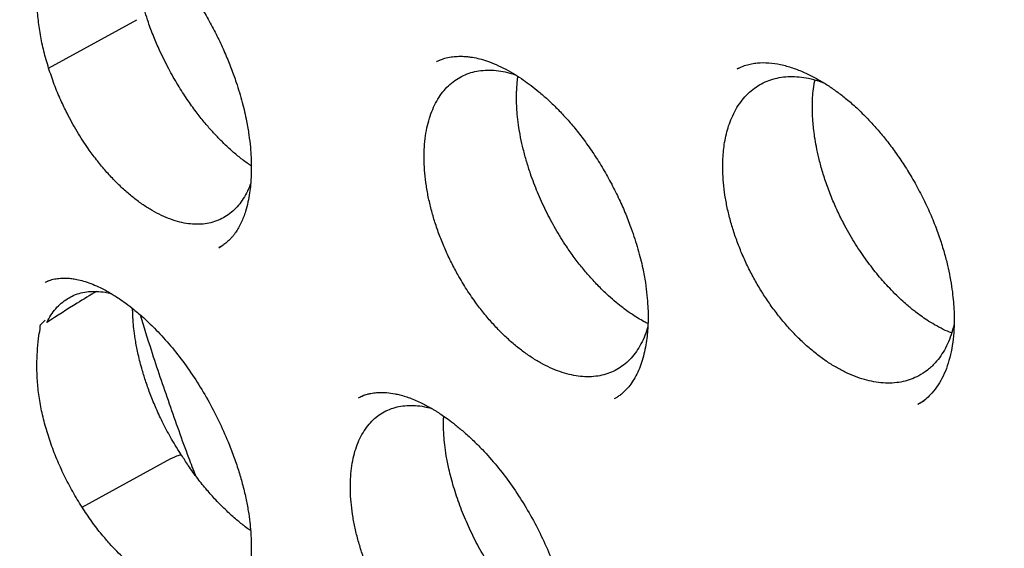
# Model space of a CAD drawing. Header units: millimetres. Extents: x 8 to 722, y 12 to 896.
# Tile 19 of 56: x 649.84 to 657.49, y 375.66 to 379.76. Entities that reach past the tile are written whole.
import ezdxf

# ---------------------------------------------------------------- set-up
doc = ezdxf.new("R2010")
doc.units = ezdxf.units.MM

msp = doc.modelspace()

# ---------------------------------------------------------------- linework, layer by layer
at = {"color": 7, "linetype": 'Continuous', "lineweight": 30}
for p, q in [((650.0636, 379.3878), (650.7486, 379.764)), ((653.0992, 379.4466), (653.0792, 379.438)), ((655.4395, 379.3937), (655.4114, 379.3818)), ((651.3851, 377.992), (651.4125, 378.0084)), ((650.0664, 377.7353), (650.0373, 377.7225)), ((652.5155, 376.8456), (652.4741, 376.8269)), ((656.8167, 376.7754), (656.8645, 376.8061)), ((656.8185, 376.776), (656.8157, 376.7747)), ((650.3228, 375.9769), (651.0134, 376.353))]:
    msp.add_line(p, q, dxfattribs=at)
for points, knots in [([(650.5518, 391.3316), (650.5394, 391.3303), (650.5084, 391.3271), (650.4584, 391.3214), (650.3992, 391.3142), (650.3335, 391.3056), (650.2621, 391.2957), (650.1828, 391.284), (650.0981, 391.2705), (649.9835, 391.2508), (649.8445, 391.2242), (649.7054, 391.194), (649.5929, 391.1674), (649.5048, 391.1452), (649.4196, 391.1226), (649.3372, 391.0995), (649.2585, 391.0764), (649.186, 391.0541), (649.1225, 391.0338), (649.0698, 391.0164), (649.0277, 391.0022), (648.9949, 390.9908), (648.9655, 390.9805), (648.9314, 390.9684), (648.8871, 390.9523), (648.8315, 390.9316), (648.7666, 390.9066), (648.6918, 390.8768), (648.6075, 390.8419), (648.5158, 390.8022), (648.4202, 390.759), (648.3233, 390.7131), (648.1933, 390.6487), (648.0302, 390.5624), (647.8752, 390.4729), (647.7582, 390.4012), (647.6799, 390.3515), (647.6055, 390.3027), (647.539, 390.2578), (647.4865, 390.2213), (647.4465, 390.193), (647.4177, 390.1723), (647.3946, 390.1555), (647.3737, 390.1403), (647.3455, 390.1194), (647.3049, 390.089), (647.2497, 390.0469), (647.1838, 389.9953), (647.1076, 389.9338), (647.0242, 389.8641), (646.9382, 389.7898), (646.8317, 389.6943), (646.709, 389.5788), (646.5731, 389.443), (646.4561, 389.3194), (646.3569, 389.2096), (646.2746, 389.115), (646.2002, 389.0263), (646.1335, 388.9444), (646.0736, 388.8686), (646.0191, 388.7977), (645.9656, 388.7265), (645.9101, 388.6508), (645.85, 388.5663), (645.7855, 388.4728), (645.7167, 388.3697), (645.6439, 388.2565), (645.5625, 388.1249), (645.473, 387.9729), (645.376, 387.7988), (645.2765, 387.6092), (645.1951, 387.4436), (645.1314, 387.3072), (645.0853, 387.2048), (645.0391, 387.099), (644.993, 386.9895), (644.9483, 386.8791), (644.9064, 386.7722), (644.869, 386.673), (644.8358, 386.5823), (644.8068, 386.5007), (644.7819, 386.4286), (644.7605, 386.3653), (644.741, 386.3063), (644.7217, 386.2468), (644.6937, 386.1587), (644.6569, 386.0387), (644.6123, 385.8851), (644.5678, 385.7225), (644.5241, 385.5527), (644.4774, 385.3583), (644.4284, 385.1373), (644.3783, 384.8869), (644.3309, 384.6215), (644.2869, 384.3395), (644.2468, 384.0398), (644.2116, 383.7219), (644.1837, 383.4058), (644.1628, 383.0935), (644.1483, 382.7874), (644.1397, 382.4731), (644.1372, 382.1579), (644.1406, 381.849), (644.1488, 381.5607), (644.1607, 381.2927), (644.1751, 381.0447), (644.1899, 380.8359), (644.2037, 380.6651), (644.2153, 380.5331), (644.2269, 380.4106), (644.2379, 380.3009), (644.248, 380.2055), (644.2569, 380.1248), (644.2646, 380.0569), (644.2718, 379.9953), (644.2801, 379.9256), (644.2906, 379.8405), (644.3039, 379.7359), (644.3204, 379.6124), (644.3405, 379.4687), (644.3647, 379.304), (644.3932, 379.1208), (644.4263, 378.9189), (644.4731, 378.6498), (644.5351, 378.3197), (644.6138, 377.9361), (644.6981, 377.5563), (644.7876, 377.1817), (644.8911, 376.7756), (645.0104, 376.3395), (645.147, 375.8749), (645.2935, 375.4083), (645.452, 374.9341), (645.625, 374.4465), (645.8108, 373.9518), (646.0098, 373.4502), (646.1928, 373.0124), (646.355, 372.6399), (646.4922, 372.3339), (646.6342, 372.0264), (646.7789, 371.7222), (646.9231, 371.4271), (647.0716, 371.1314), (647.2226, 370.8384), (647.3751, 370.5502), (647.5197, 370.2837), (647.6421, 370.063), (647.7434, 369.8837), (647.8263, 369.7387), (647.9106, 369.5931), (648.0005, 369.4398), (648.0988, 369.2746), (648.2127, 369.0858), (648.3439, 368.8723), (648.4938, 368.6328), (648.6568, 368.3779), (648.821, 368.1266), (648.9849, 367.8809), (649.1465, 367.6434), (649.3127, 367.4041), (649.4785, 367.1702), (649.6392, 366.9479), (649.7936, 366.7383), (649.9416, 366.5408), (650.085, 366.3526), (650.2235, 366.1739), (650.3566, 366.0046), (650.4818, 365.8477), (650.5991, 365.7028), (650.7082, 365.5696), (650.8247, 365.4291), (650.9558, 365.2731), (651.1089, 365.0939), (651.2757, 364.902), (651.4566, 364.6978), (651.6519, 364.482), (651.8619, 364.2549), (652.0869, 364.0175), (652.3833, 363.7127), (652.7494, 363.35), (653.1831, 362.9405), (653.623, 362.545), (654.0684, 362.1645), (654.5186, 361.7995), (654.8779, 361.5238), (655.1398, 361.3307), (655.2987, 361.216), (655.4456, 361.1121), (655.5799, 361.0189), (655.7016, 360.9359), (655.8106, 360.8628), (655.9034, 360.8014), (655.981, 360.7507), (656.0338, 360.7165), (656.0697, 360.6935), (656.0944, 360.6777), (656.1249, 360.6582), (656.1686, 360.6305), (656.2274, 360.5934), (656.3029, 360.5463), (656.3928, 360.491), (656.4973, 360.4276), (656.6162, 360.3567), (656.7004, 360.3078), (656.7449, 360.2819)], [0, 0, 0, 0, 0.00109, 0.002712, 0.004734, 0.006859, 0.0093, 0.012056, 0.015128, 0.018292, 0.02432, 0.030101, 0.033424, 0.03666, 0.039807, 0.042866, 0.045837, 0.048626, 0.051022, 0.053019, 0.054616, 0.055813, 0.056771, 0.057964, 0.059714, 0.061834, 0.064324, 0.067185, 0.070478, 0.074135, 0.077923, 0.081773, 0.085687, 0.093558, 0.101671, 0.104989, 0.108349, 0.11167, 0.114566, 0.116986, 0.118555, 0.119829, 0.120808, 0.121617, 0.12261, 0.124586, 0.127073, 0.13007, 0.133578, 0.137589, 0.141708, 0.145729, 0.152844, 0.159623, 0.166067, 0.170766, 0.175152, 0.179171, 0.182824, 0.186117, 0.189177, 0.192055, 0.195289, 0.198812, 0.202673, 0.206869, 0.2114, 0.216267, 0.222423, 0.22901, 0.236024, 0.243464, 0.246977, 0.250578, 0.254263, 0.258034, 0.261885, 0.265546, 0.268859, 0.271826, 0.274562, 0.276919, 0.278897, 0.280733, 0.282652, 0.284653, 0.28922, 0.294111, 0.299175, 0.304405, 0.309802, 0.316929, 0.324332, 0.332056, 0.34017, 0.348672, 0.357556, 0.366816, 0.374796, 0.383024, 0.391489, 0.399834, 0.407852, 0.415562, 0.42209, 0.428376, 0.434422, 0.437871, 0.441232, 0.444319, 0.447034, 0.449417, 0.451415, 0.453028, 0.454454, 0.455983, 0.458182, 0.460748, 0.463696, 0.467279, 0.4713, 0.47576, 0.480657, 0.485992, 0.495285, 0.504501, 0.513561, 0.522463, 0.531208, 0.542419, 0.553358, 0.564048, 0.575339, 0.586793, 0.598432, 0.610254, 0.622256, 0.629468, 0.636742, 0.644077, 0.651451, 0.658568, 0.665326, 0.672831, 0.679838, 0.686348, 0.692362, 0.696095, 0.699609, 0.703113, 0.706927, 0.711053, 0.715493, 0.721128, 0.727199, 0.733704, 0.740643, 0.746578, 0.752794, 0.759229, 0.76546, 0.771402, 0.777055, 0.782421, 0.787501, 0.792519, 0.797227, 0.801627, 0.805718, 0.809502, 0.812987, 0.817778, 0.822994, 0.828636, 0.834708, 0.841212, 0.848152, 0.855528, 0.863335, 0.877061, 0.890837, 0.904653, 0.918507, 0.932394, 0.946316, 0.951516, 0.956367, 0.960832, 0.96491, 0.968601, 0.971905, 0.974823, 0.977029, 0.978947, 0.979622, 0.980281, 0.981184, 0.982395, 0.984237, 0.986516, 0.989232, 0.992384, 0.995973, 1, 1, 1, 1]), ([(650.8088, 389.9375), (650.8177, 389.9385), (650.8381, 389.9408), (650.8844, 389.9459), (650.9455, 389.9513), (651.0245, 389.9564), (651.1157, 389.9609), (651.2172, 389.9646), (651.3391, 389.9671), (651.4834, 389.9674), (651.6523, 389.9639), (651.8363, 389.9558), (652.0355, 389.9419), (652.2335, 389.9229), (652.4284, 389.8994), (652.6181, 389.8721), (652.8178, 389.8387), (653.0267, 389.7988), (653.2379, 389.7532), (653.4434, 389.7038), (653.636, 389.6533), (653.8143, 389.6029), (653.978, 389.5535), (654.1264, 389.5063), (654.2592, 389.462), (654.3767, 389.4213), (654.4796, 389.3844), (654.5671, 389.3522), (654.6394, 389.3249), (654.6972, 389.3028), (654.7451, 389.2842), (654.788, 389.2673), (654.8359, 389.2483), (654.8938, 389.225), (654.9658, 389.1955), (655.0531, 389.1591), (655.1566, 389.1149), (655.277, 389.0621), (655.4123, 389.001), (655.5628, 388.9309), (655.7284, 388.8511), (655.9091, 388.7609), (656.1049, 388.6594), (656.315, 388.5463), (656.5341, 388.4237), (656.779, 388.2811), (657.0443, 388.12), (657.3286, 387.9392), (657.6493, 387.7263), (658.0045, 387.4783), (658.3922, 387.1923), (658.7699, 386.8989), (659.1373, 386.599), (659.4943, 386.294), (659.8343, 385.9905), (660.1576, 385.6899), (660.4647, 385.3935), (660.7658, 385.0921), (661.0667, 384.7801), (661.3631, 384.4615), (661.6563, 384.135), (661.9458, 383.8016), (662.2397, 383.4509), (662.5376, 383.0825), (662.8387, 382.6963), (663.1422, 382.2919), (663.4387, 381.8812), (663.7275, 381.4656), (664.008, 381.0461), (664.2878, 380.611), (664.5662, 380.1602), (664.8421, 379.694), (665.1011, 379.2368), (665.3432, 378.7907), (665.5689, 378.3575), (665.7905, 377.9136), (666.0072, 377.4596), (666.2167, 376.9994), (666.4159, 376.5397), (666.6025, 376.0869), (666.7839, 375.6232), (666.9588, 375.1502), (667.1258, 374.6692), (667.2778, 374.2023), (667.4155, 373.7498), (667.5397, 373.3121), (667.6512, 372.8895), (667.7544, 372.4667), (667.8487, 372.0452), (667.9338, 371.6267), (668.0068, 371.2275), (668.0688, 370.8478), (668.1208, 370.4875), (668.1638, 370.1463), (668.1977, 369.8325), (668.224, 369.5446), (668.2441, 369.2814), (668.2594, 369.0337), (668.2704, 368.8002), (668.278, 368.5772), (668.2837, 368.2962), (668.284, 367.958), (668.274, 367.5669), (668.2543, 367.1884), (668.2321, 366.907), (668.2136, 366.7167), (668.2027, 366.6128), (668.1911, 366.5101), (668.1791, 366.412), (668.1676, 366.323), (668.1579, 366.2513), (668.1501, 366.1962), (668.1441, 366.1553), (668.1384, 366.1169), (668.1318, 366.073), (668.1229, 366.0161), (668.1114, 365.9449), (668.0971, 365.8602), (668.0798, 365.7622), (668.0591, 365.651), (668.0351, 365.5294), (667.9992, 365.3582), (667.9493, 365.1403), (667.8844, 364.887), (667.8139, 364.6389), (667.7382, 364.3968), (667.6542, 364.1522), (667.5728, 363.9358), (667.4963, 363.7473), (667.427, 363.5864), (667.3536, 363.4256), (667.2773, 363.2678), (667.2007, 363.1184), (667.1268, 362.9819), (667.0573, 362.8597), (666.9927, 362.7511), (666.9335, 362.6556), (666.8803, 362.5727), (666.8333, 362.5018), (666.7931, 362.4427), (666.7597, 362.3946), (666.7404, 362.3673), (666.7318, 362.3551)], [0, 0, 0, 0, 0.001573, 0.0036, 0.006096, 0.009065, 0.012545, 0.016324, 0.020403, 0.026074, 0.032238, 0.038895, 0.046045, 0.053687, 0.060039, 0.066694, 0.073654, 0.080919, 0.08839, 0.095455, 0.102007, 0.108047, 0.113574, 0.118588, 0.123014, 0.126945, 0.130381, 0.133323, 0.135698, 0.13761, 0.139087, 0.140479, 0.141886, 0.143856, 0.146239, 0.149049, 0.152534, 0.156509, 0.160975, 0.165932, 0.171379, 0.177317, 0.183747, 0.190667, 0.19799, 0.205293, 0.214745, 0.224069, 0.233266, 0.246341, 0.25915, 0.271691, 0.283966, 0.295973, 0.307713, 0.318537, 0.329123, 0.339476, 0.349977, 0.360866, 0.371103, 0.38166, 0.392538, 0.403737, 0.415257, 0.427097, 0.439259, 0.450688, 0.462388, 0.474356, 0.486594, 0.499101, 0.511877, 0.522979, 0.534276, 0.545768, 0.557456, 0.569333, 0.581104, 0.592608, 0.603845, 0.61636, 0.628526, 0.640343, 0.651812, 0.662931, 0.673702, 0.684123, 0.695382, 0.706202, 0.716585, 0.726531, 0.736039, 0.74511, 0.753743, 0.761273, 0.768436, 0.775231, 0.781658, 0.787793, 0.793861, 0.80531, 0.816578, 0.827667, 0.838575, 0.841741, 0.844891, 0.848026, 0.851131, 0.853912, 0.856256, 0.85779, 0.859054, 0.860077, 0.861386, 0.863175, 0.865445, 0.86811, 0.871229, 0.874801, 0.878815, 0.883019, 0.891541, 0.900414, 0.908633, 0.917132, 0.925909, 0.934966, 0.940997, 0.947146, 0.953412, 0.959793, 0.965937, 0.97161, 0.97681, 0.981537, 0.985793, 0.989577, 0.992889, 0.99573, 0.9981, 1, 1, 1, 1]), ([(651.0769, 389.7346), (651.0654, 389.7334), (651.0377, 389.7308), (650.994, 389.7258), (650.941, 389.7195), (650.8798, 389.7117), (650.8107, 389.7024), (650.7329, 389.6912), (650.6465, 389.6778), (650.5517, 389.6619), (650.4494, 389.6433), (650.2791, 389.6095), (650.0457, 389.5547), (649.7379, 389.4655), (649.4203, 389.3534), (649.0953, 389.2151), (648.8531, 389.0933), (648.6876, 389.0012), (648.5966, 388.9481), (648.5124, 388.8969), (648.4368, 388.8491), (648.3699, 388.8054), (648.3114, 388.766), (648.264, 388.7333), (648.2265, 388.7068), (648.1977, 388.6862), (648.1738, 388.6689), (648.1546, 388.6549), (648.1379, 388.6426), (648.1199, 388.6292), (648.0942, 388.61), (648.0584, 388.5827), (648.0114, 388.5463), (647.9556, 388.502), (647.8938, 388.4516), (647.8292, 388.3972), (647.764, 388.3408), (647.6595, 388.2473), (647.5162, 388.1115), (647.335, 387.9245), (647.1537, 387.72), (646.9738, 387.4975), (646.7983, 387.259), (646.628, 387.004), (646.4787, 386.7571), (646.3488, 386.5221), (646.2364, 386.3023), (646.1451, 386.1083), (646.0748, 385.949), (646.0259, 385.8329), (645.9845, 385.7308), (645.9526, 385.6493), (645.9286, 385.5864), (645.9113, 385.5401), (645.8972, 385.5018), (645.8862, 385.4716), (645.8766, 385.4449), (645.8659, 385.4148), (645.8517, 385.3745), (645.8334, 385.3217), (645.8111, 385.2556), (645.7848, 385.1758), (645.7559, 385.0847), (645.726, 384.9873), (645.6969, 384.8883), (645.669, 384.7896), (645.6423, 384.6914), (645.6044, 384.5462), (645.5578, 384.3542), (645.5056, 384.1146), (645.4583, 383.8718), (645.4148, 383.6187), (645.3783, 383.3734), (645.3481, 383.1379), (645.3235, 382.9151), (645.305, 382.7153), (645.2915, 382.543), (645.2823, 382.4061), (645.2749, 382.2784), (645.2693, 382.1627), (645.265, 382.0596), (645.2619, 381.9695), (645.2597, 381.8933), (645.2583, 381.8311), (645.2573, 381.7828), (645.2566, 381.746), (645.256, 381.7049), (645.2553, 381.6503), (645.2548, 381.575), (645.2546, 381.485), (645.255, 381.3803), (645.2564, 381.2606), (645.259, 381.1265), (645.2643, 380.9398), (645.2743, 380.6991), (645.2918, 380.4023), (645.316, 380.0871), (645.3479, 379.7533), (645.3884, 379.4006), (645.4383, 379.0289), (645.4964, 378.6531), (645.5624, 378.2746), (645.6357, 377.8949), (645.7197, 377.5), (645.8151, 377.0899), (645.9219, 376.6675), (646.0407, 376.2331), (646.172, 375.7871), (646.3172, 375.3275), (646.4686, 374.8793), (646.6246, 374.4443), (646.7828, 374.0262), (646.9501, 373.6063), (647.1245, 373.1892), (647.3049, 372.7778), (647.5016, 372.3484), (647.7156, 371.9023), (647.9477, 371.441), (648.1859, 370.9888), (648.4403, 370.5265), (648.7114, 370.0555), (648.9996, 369.5775), (649.2924, 369.1128), (649.5894, 368.6617), (649.8896, 368.2243), (650.1924, 367.8009), (650.4973, 367.3914), (650.8177, 366.9777), (651.1535, 366.5617), (651.5045, 366.1454), (651.8549, 365.7475), (652.204, 365.3677), (652.5509, 365.0057), (652.8952, 364.6615), (653.2545, 364.317), (653.6304, 363.9726), (654.0259, 363.6279), (654.4247, 363.2977), (654.8275, 362.9815), (655.2339, 362.6797), (655.6215, 362.4082), (655.9894, 362.1648), (656.323, 361.9558), (656.5615, 361.8142), (656.7041, 361.7323), (656.7613, 361.6997), (656.8095, 361.6726), (656.8537, 361.6479), (656.9026, 361.6207), (656.968, 361.5849), (657.0489, 361.541), (657.1413, 361.4918), (657.241, 361.4397), (657.3641, 361.3766), (657.5123, 361.3027), (657.6875, 361.2183), (657.8728, 361.1325), (658.0858, 361.038), (658.3212, 360.939), (658.574, 360.8395), (658.8214, 360.7486), (659.0632, 360.666), (659.2993, 360.5914), (659.5294, 360.5245), (659.7274, 360.4719), (659.8907, 360.4319), (660.0169, 360.4029), (660.129, 360.3787), (660.2271, 360.3586), (660.312, 360.3422), (660.3861, 360.3285), (660.4519, 360.3169), (660.5189, 360.3056), (660.5937, 360.2936), (660.6826, 360.2802), (660.7844, 360.266), (660.8989, 360.2516), (661.0252, 360.2376), (661.1628, 360.2247), (661.3115, 360.2134), (661.4716, 360.2044), (661.6871, 360.1972), (661.9537, 360.197), (662.2666, 360.2106), (662.5791, 360.2389), (662.8352, 360.2745), (663.0363, 360.3101), (663.1834, 360.3399), (663.3301, 360.3734), (663.4762, 360.4106), (663.6209, 360.4515), (663.7504, 360.4916), (663.8612, 360.5287), (663.9508, 360.5605), (664.0294, 360.5897), (664.0972, 360.6161), (664.1544, 360.639), (664.2039, 360.6595), (664.2488, 360.6786), (664.2928, 360.6976), (664.3375, 360.7175), (664.3861, 360.7396), (664.441, 360.7653), (664.5041, 360.7957), (664.5752, 360.8311), (664.6544, 360.8721), (664.7441, 360.9205), (664.8443, 360.9771), (664.9552, 361.0431), (665.0741, 361.1179), (665.2005, 361.2022), (665.334, 361.2968), (665.463, 361.3943), (665.5849, 361.492), (665.6957, 361.5857), (665.8016, 361.6799), (665.901, 361.7726), (665.9942, 361.8635), (666.0904, 361.9614), (666.1881, 362.0654), (666.2859, 362.1748), (666.3742, 362.2782), (666.4535, 362.3749), (666.5242, 362.4644), (666.5865, 362.5463), (666.6409, 362.6197), (666.6745, 362.667), (666.6901, 362.6888)], [0, 0, 0, 0, 0.000752, 0.001803, 0.003155, 0.004705, 0.006524, 0.008613, 0.010973, 0.013603, 0.016503, 0.019608, 0.028176, 0.03674, 0.046927, 0.057106, 0.067278, 0.070447, 0.073565, 0.076428, 0.079017, 0.081329, 0.083367, 0.085128, 0.086319, 0.08734, 0.088191, 0.088872, 0.089387, 0.089985, 0.090799, 0.092149, 0.09385, 0.095902, 0.098255, 0.10067, 0.103117, 0.105595, 0.112571, 0.119786, 0.127375, 0.135195, 0.143211, 0.151423, 0.15983, 0.16612, 0.172514, 0.179009, 0.182599, 0.185773, 0.188534, 0.19088, 0.192323, 0.193547, 0.194554, 0.195342, 0.195924, 0.196651, 0.197699, 0.199067, 0.200756, 0.20281, 0.205196, 0.207699, 0.210172, 0.212616, 0.215031, 0.217417, 0.223254, 0.228908, 0.23445, 0.240246, 0.246347, 0.251091, 0.256005, 0.261089, 0.264164, 0.267173, 0.2699, 0.27234, 0.274535, 0.276431, 0.278028, 0.279328, 0.280331, 0.281052, 0.281632, 0.282895, 0.284456, 0.286315, 0.288472, 0.290927, 0.29368, 0.296683, 0.302309, 0.308247, 0.314499, 0.321063, 0.327941, 0.335132, 0.342636, 0.349585, 0.356783, 0.364229, 0.371923, 0.379866, 0.387909, 0.396191, 0.404713, 0.413475, 0.421097, 0.428892, 0.436738, 0.444507, 0.452198, 0.459811, 0.468684, 0.47745, 0.486107, 0.494657, 0.504242, 0.513688, 0.522995, 0.532163, 0.541192, 0.550082, 0.558833, 0.567445, 0.577117, 0.586609, 0.595919, 0.605047, 0.613995, 0.622761, 0.631346, 0.641138, 0.650862, 0.660608, 0.670378, 0.680172, 0.689989, 0.698254, 0.706536, 0.713839, 0.715275, 0.716711, 0.717918, 0.718712, 0.719863, 0.721419, 0.723382, 0.725646, 0.728023, 0.73051, 0.734445, 0.738626, 0.743054, 0.747727, 0.753912, 0.759995, 0.765964, 0.771819, 0.777561, 0.783189, 0.788679, 0.792141, 0.795262, 0.798041, 0.80048, 0.802578, 0.804392, 0.806031, 0.807524, 0.809428, 0.811664, 0.814232, 0.817132, 0.820364, 0.823862, 0.82768, 0.831819, 0.836274, 0.844499, 0.852848, 0.861323, 0.869923, 0.874053, 0.878212, 0.882399, 0.886614, 0.890857, 0.895065, 0.898071, 0.900766, 0.903148, 0.905219, 0.906978, 0.908424, 0.909816, 0.911176, 0.912554, 0.914028, 0.915786, 0.917798, 0.920093, 0.92267, 0.92553, 0.928935, 0.932669, 0.936733, 0.941127, 0.94585, 0.950902, 0.955103, 0.959326, 0.963364, 0.967216, 0.970882, 0.974363, 0.978733, 0.98277, 0.986474, 0.989845, 0.992883, 0.995588, 0.99796, 1, 1, 1, 1]), ([(650.0674, 380.6436), (650.0803, 380.6492), (650.1046, 380.6598), (650.1447, 380.6702), (650.1852, 380.676), (650.2261, 380.6773), (650.2599, 380.6755), (650.2871, 380.6724), (650.313, 380.6683), (650.3569, 380.659), (650.4217, 380.6392), (650.5046, 380.6034), (650.5874, 380.558), (650.6611, 380.5099), (650.7245, 380.4632), (650.7825, 380.4165), (650.8448, 380.3617), (650.9139, 380.295), (650.9842, 380.22), (651.0545, 380.1375), (651.1233, 380.0486), (651.1936, 379.9484), (651.2625, 379.8393), (651.3273, 379.7252), (651.3858, 379.6105), (651.4375, 379.497), (651.4827, 379.3857), (651.5274, 379.2604), (651.5685, 379.1233), (651.6001, 378.9869), (651.6198, 378.8708), (651.6308, 378.777), (651.6364, 378.6983), (651.6383, 378.6359), (651.6381, 378.5845), (651.6363, 378.535), (651.6324, 378.4792), (651.6247, 378.4148), (651.6117, 378.3429), (651.5954, 378.2808), (651.5775, 378.2285), (651.5594, 378.1855), (651.5397, 378.147), (651.5209, 378.1164), (651.5027, 378.0914), (651.4862, 378.0713), (651.4672, 378.0511), (651.4444, 378.0307), (651.4177, 378.0106), (651.3975, 377.9994), (651.3868, 377.9935)], [0, 0, 0, 0, 0.02572, 0.048675, 0.068864, 0.086231, 0.100453, 0.111479, 0.121566, 0.133777, 0.162478, 0.192148, 0.221431, 0.247483, 0.265853, 0.283714, 0.30396, 0.326636, 0.351733, 0.374497, 0.398943, 0.42507, 0.452776, 0.480277, 0.506971, 0.532854, 0.557921, 0.582172, 0.617011, 0.650037, 0.675035, 0.697903, 0.717215, 0.732977, 0.745218, 0.757479, 0.772854, 0.79132, 0.812844, 0.837378, 0.854227, 0.872224, 0.891264, 0.908762, 0.918989, 0.93032, 0.944098, 0.960311, 0.978948, 1, 1, 1, 1]), ([(650.0636, 379.3878), (650.0506, 379.4313), (650.0245, 379.5186), (649.9979, 379.6478), (649.9804, 379.7741), (649.9733, 379.8961), (649.9765, 380.0122), (649.99, 380.1212), (650.0149, 380.2208), (650.0499, 380.3103), (650.0913, 380.3883), (650.1375, 380.4549), (650.1803, 380.5135), (650.2172, 380.5394), (650.2303, 380.5625), (650.2346, 380.5625), (650.2371, 380.5625), (650.247, 380.5625), (650.2651, 380.5623), (650.2814, 380.562), (650.2901, 380.5618)], [0, 0, 0, 0, 0.0800466, 0.1603551, 0.2404264, 0.3213245, 0.4024647, 0.4833482, 0.5654076, 0.6477633, 0.7299922, 0.804297, 0.8786074, 0.9351044, 0.9460198, 0.9463896, 0.9477563, 0.9532228, 0.9750893, 1, 1, 1, 1]), ([(651.638, 378.6284), (651.6304, 378.6334), (651.6106, 378.6463), (651.5788, 378.6695), (651.5432, 378.697), (651.5088, 378.7253), (651.4737, 378.7561), (651.4337, 378.7931), (651.3853, 378.841), (651.3303, 378.8999), (651.2701, 378.97), (651.2063, 379.0511), (651.1377, 379.1469), (651.066, 379.2583), (650.9933, 379.386), (650.9306, 379.5126), (650.8787, 379.6337), (650.841, 379.7326), (650.8216, 379.7963), (650.8136, 379.8224)], [0, 0, 0, 0, 0.0234041, 0.060713, 0.0966152, 0.1311053, 0.1641948, 0.2023504, 0.2510617, 0.3103595, 0.3709617, 0.4397248, 0.5166752, 0.6018442, 0.6952857, 0.797121, 0.8698271, 0.9465372, 1, 1, 1, 1]), ([(653.0769, 379.4376), (653.0808, 379.4397), (653.0893, 379.4444), (653.1151, 379.4562), (653.1528, 379.468), (653.2004, 379.4766), (653.2465, 379.48), (653.2878, 379.4795), (653.3238, 379.4766), (653.3638, 379.4709), (653.4125, 379.4606), (653.4732, 379.4423), (653.5414, 379.4156), (653.6132, 379.3808), (653.6841, 379.3402), (653.7498, 379.2973), (653.8115, 379.2525), (653.8739, 379.2029), (653.9415, 379.1439), (654.0116, 379.0765), (654.0827, 379.0013), (654.1533, 378.9191), (654.2264, 378.8252), (654.3003, 378.7195), (654.3718, 378.6053), (654.4378, 378.4871), (654.4962, 378.3695), (654.5469, 378.2542), (654.5969, 378.1246), (654.6426, 377.9833), (654.6776, 377.843), (654.6996, 377.7234), (654.7122, 377.6251), (654.7187, 377.5403), (654.7208, 377.47), (654.7201, 377.4121), (654.7175, 377.358), (654.7124, 377.2996), (654.7032, 377.2337), (654.6892, 377.1655), (654.6703, 377.0995), (654.6468, 377.0378), (654.6189, 376.9818), (654.5875, 376.9329), (654.5562, 376.8951), (654.5273, 376.8663), (654.4986, 376.842), (654.475, 376.8277), (654.4637, 376.8219), (654.4576, 376.8188)], [0, 0, 0, 0, 0.01314, 0.028868, 0.047354, 0.067843, 0.086309, 0.102236, 0.115618, 0.127473, 0.147804, 0.169811, 0.193014, 0.217318, 0.240439, 0.261315, 0.279908, 0.298627, 0.319968, 0.343927, 0.365887, 0.389656, 0.415237, 0.442631, 0.471514, 0.499788, 0.527089, 0.553413, 0.578755, 0.614916, 0.648883, 0.67445, 0.698229, 0.719067, 0.736829, 0.751542, 0.764399, 0.781199, 0.801888, 0.824469, 0.847264, 0.870286, 0.893552, 0.916098, 0.937016, 0.95165, 0.965672, 0.981542, 1, 1, 1, 1]), ([(651.3808, 378.205), (651.3621, 378.1982), (651.3246, 378.1846), (651.2633, 378.1747), (651.1994, 378.1729), (651.133, 378.1797), (651.0649, 378.1948), (650.9943, 378.2184), (650.9228, 378.2502), (650.8509, 378.29), (650.7791, 378.337), (650.707, 378.392), (650.636, 378.4539), (650.5665, 378.522), (650.4993, 378.5958), (650.4337, 378.6759), (650.3609, 378.7747), (650.2832, 378.8949), (650.2131, 379.0218), (650.1545, 379.1448), (650.1055, 379.2618), (650.0776, 379.3456), (650.0636, 379.3878)], [0, 0, 0, 0, 0.046208, 0.092787, 0.140129, 0.186016, 0.232224, 0.278803, 0.326145, 0.371991, 0.418156, 0.464819, 0.512161, 0.558007, 0.604172, 0.650835, 0.698177, 0.766939, 0.8368, 0.884143, 0.941751, 1, 1, 1, 1]), ([(655.4129, 379.3826), (655.4277, 379.3897), (655.4553, 379.4031), (655.5002, 379.4171), (655.5446, 379.426), (655.6062, 379.4316), (655.6805, 379.4287), (655.7709, 379.4123), (655.8635, 379.3841), (655.9535, 379.3466), (656.0366, 379.3036), (656.1134, 379.2571), (656.1876, 379.2059), (656.2634, 379.1471), (656.3444, 379.0764), (656.4208, 379.0011), (656.4925, 378.9229), (656.558, 378.845), (656.6256, 378.7571), (656.6942, 378.6588), (656.7627, 378.55), (656.8295, 378.4312), (656.8909, 378.3069), (656.944, 378.1831), (656.987, 378.0658), (657.0208, 377.957), (657.0466, 377.8575), (657.0667, 377.7626), (657.0813, 377.6737), (657.091, 377.5908), (657.0966, 377.514), (657.0988, 377.4375), (657.0968, 377.3502), (657.0881, 377.2554), (657.0706, 377.1591), (657.0459, 377.0723), (657.0139, 376.994), (656.974, 376.923), (656.931, 376.8664), (656.884, 376.8191), (656.8446, 376.7902), (656.8256, 376.7797), (656.8158, 376.7744)], [0, 0, 0, 0, 0.026011, 0.04872, 0.068129, 0.084861, 0.11797, 0.150801, 0.18189, 0.21097, 0.237152, 0.260247, 0.282393, 0.305673, 0.330269, 0.357978, 0.378445, 0.400513, 0.424189, 0.449477, 0.47638, 0.504903, 0.534698, 0.563155, 0.589755, 0.614365, 0.636972, 0.657608, 0.679797, 0.699201, 0.71686, 0.736099, 0.757162, 0.785713, 0.814872, 0.844326, 0.873508, 0.902335, 0.932713, 0.954237, 0.976597, 1, 1, 1, 1]), ([(653.2421, 377.7833), (653.2251, 377.8146), (653.1909, 377.8776), (653.1453, 377.9754), (653.1039, 378.0757), (653.0683, 378.1764), (653.0385, 378.2768), (653.0146, 378.3761), (652.9966, 378.475), (652.9849, 378.5716), (652.9795, 378.6651), (652.9804, 378.7547), (652.9875, 378.8411), (653.001, 378.9227), (653.0207, 378.9987), (653.0462, 379.0685), (653.0777, 379.1328), (653.1149, 379.1901), (653.1574, 379.24), (653.2046, 379.2823), (653.257, 379.3171), (653.3137, 379.3437), (653.3742, 379.362), (653.4379, 379.3718), (653.5052, 379.3734), (653.575, 379.366), (653.6371, 379.3535), (653.6758, 379.3403), (653.6903, 379.3353)], [0, 0, 0, 0, 0.038398, 0.077344, 0.116568, 0.156365, 0.194902, 0.233709, 0.272933, 0.312729, 0.351301, 0.390144, 0.429297, 0.469094, 0.507674, 0.546526, 0.585662, 0.625458, 0.664039, 0.70289, 0.742027, 0.781823, 0.820403, 0.859255, 0.898391, 0.938187, 0.976768, 1, 1, 1, 1]), ([(654.7194, 377.4023), (654.7098, 377.407), (654.6838, 377.4197), (654.6434, 377.4434), (654.6017, 377.4699), (654.5626, 377.4968), (654.5203, 377.528), (654.4694, 377.5687), (654.4106, 377.6201), (654.3444, 377.6837), (654.2764, 377.756), (654.2092, 377.8347), (654.146, 377.9163), (654.0752, 378.0168), (654.0003, 378.1372), (653.9253, 378.2781), (653.8602, 378.4219), (653.8115, 378.5506), (653.7759, 378.6624), (653.7503, 378.7567), (653.7291, 378.8519), (653.7136, 378.943), (653.7041, 379.0255), (653.6996, 379.0927), (653.6982, 379.1457), (653.6986, 379.1873), (653.7, 379.2257), (653.7031, 379.2685), (653.7063, 379.3022), (653.7094, 379.3206), (653.7097, 379.3226)], [0, 0, 0, 0, 0.018018, 0.049139, 0.074524, 0.094459, 0.11986, 0.15021, 0.185518, 0.225787, 0.27102, 0.312481, 0.355125, 0.39757, 0.460874, 0.523781, 0.586284, 0.648313, 0.689369, 0.730144, 0.770357, 0.813945, 0.85144, 0.882886, 0.90831, 0.928046, 0.945043, 0.967874, 0.996501, 1, 1, 1, 1]), ([(656.8224, 376.9963), (656.8033, 376.9871), (656.7648, 376.9684), (656.7018, 376.9505), (656.6349, 376.9403), (656.565, 376.9389), (656.4929, 376.9459), (656.4191, 376.9612), (656.3432, 376.9849), (656.2665, 377.0169), (656.1896, 377.0567), (656.1132, 377.1038), (656.0368, 377.1587), (655.9618, 377.2205), (655.8888, 377.2886), (655.8184, 377.3623), (655.7501, 377.4421), (655.6853, 377.5268), (655.6244, 377.6156), (655.5679, 377.7074), (655.5155, 377.8033), (655.4681, 377.9012), (655.4262, 378.0006), (655.3901, 378.1003), (655.3594, 378.2013), (655.3348, 378.3016), (655.3167, 378.4004), (655.3048, 378.4968), (655.2993, 378.5915), (655.3006, 378.6978), (655.3132, 378.8164), (655.3387, 378.9212), (655.3701, 379.0045), (655.4012, 379.0672), (655.4392, 379.1258), (655.483, 379.178), (655.5321, 379.2225), (655.5858, 379.2592), (655.6436, 379.2877), (655.7061, 379.3083), (655.7721, 379.3203), (655.841, 379.3239), (655.9121, 379.3192), (655.9862, 379.3054), (656.0436, 379.2902), (656.0763, 379.2771), (656.0832, 379.2743)], [0, 0, 0, 0, 0.022189, 0.044695, 0.067361, 0.090358, 0.112653, 0.135104, 0.15772, 0.180717, 0.203012, 0.225463, 0.248078, 0.271075, 0.29337, 0.315821, 0.338437, 0.361434, 0.383728, 0.406179, 0.428795, 0.451792, 0.474082, 0.496528, 0.519154, 0.542151, 0.56444, 0.586886, 0.609512, 0.632509, 0.665977, 0.702779, 0.722839, 0.745108, 0.767534, 0.7902, 0.813197, 0.835487, 0.857933, 0.880559, 0.903556, 0.925845, 0.948291, 0.970917, 0.993914, 1, 1, 1, 1]), ([(657.0783, 377.3296), (657.0565, 377.3384), (657.0131, 377.3559), (656.9489, 377.3911), (656.8911, 377.4265), (656.843, 377.4596), (656.8047, 377.488), (656.7715, 377.5142), (656.7374, 377.5425), (656.6968, 377.5782), (656.649, 377.6232), (656.5845, 377.6887), (656.5058, 377.7775), (656.4168, 377.8921), (656.3296, 378.0208), (656.2564, 378.1465), (656.1969, 378.2645), (656.1495, 378.3714), (656.1076, 378.4808), (656.0731, 378.5874), (656.0466, 378.6863), (656.0275, 378.7743), (656.0143, 378.8513), (656.0057, 378.9174), (656.0006, 378.9727), (655.9977, 379.0217), (655.9963, 379.0715), (655.9968, 379.1291), (656.0009, 379.1944), (656.0075, 379.2518), (656.0142, 379.2845), (656.0165, 379.2957)], [0, 0, 0, 0, 0.038317, 0.076456, 0.109299, 0.136464, 0.157805, 0.173936, 0.192318, 0.215116, 0.242329, 0.273962, 0.327011, 0.383029, 0.441983, 0.503926, 0.546951, 0.591207, 0.636616, 0.681292, 0.721875, 0.758329, 0.790671, 0.818912, 0.843062, 0.863129, 0.884377, 0.911618, 0.944848, 0.981121, 1, 1, 1, 1]), ([(651.6329, 378.4918), (651.6319, 378.4888), (651.6232, 378.4616), (651.6015, 378.417), (651.5677, 378.359), (651.5284, 378.3088), (651.4838, 378.2658), (651.4355, 378.2306), (651.4001, 378.2141), (651.3831, 378.2062)], [0, 0, 0, 0, 0.021224, 0.188385, 0.350405, 0.513559, 0.678023, 0.845184, 1, 1, 1, 1]), ([(654.7182, 377.378), (654.7111, 377.3553), (654.6962, 377.3079), (654.6664, 377.2441), (654.6307, 377.1851), (654.5898, 377.1336), (654.5434, 377.089), (654.4922, 377.0523), (654.4366, 377.0238), (654.3774, 377.0035), (654.314, 376.9914), (654.2475, 376.9879), (654.1784, 376.9929), (654.1076, 377.0062), (654.0343, 377.0279), (653.96, 377.058), (653.8853, 377.0959), (653.8108, 377.1412), (653.7359, 377.1944), (653.6622, 377.2546), (653.5901, 377.3212), (653.5204, 377.3935), (653.4524, 377.4721), (653.3821, 377.5628), (653.3105, 377.6661), (653.2649, 377.7441), (653.2421, 377.7833)], [0, 0, 0, 0, 0.038181, 0.079823, 0.120193, 0.160846, 0.201798, 0.24344, 0.28381, 0.324463, 0.365415, 0.407057, 0.447427, 0.48808, 0.529032, 0.570674, 0.611044, 0.651697, 0.692649, 0.734291, 0.774652, 0.815296, 0.856266, 0.897908, 0.948671, 1, 1, 1, 1]), ([(650.0354, 377.7223), (650.0377, 377.7239), (650.0423, 377.7271), (650.0671, 377.7391), (650.1108, 377.7499), (650.1543, 377.7556), (650.196, 377.7566), (650.235, 377.7539), (650.2752, 377.748), (650.321, 377.7378), (650.3756, 377.7208), (650.4341, 377.6972), (650.4895, 377.6702), (650.5351, 377.6448), (650.5742, 377.6212), (650.6151, 377.5947), (650.666, 377.5588), (650.7291, 377.5102), (650.8039, 377.4464), (650.8955, 377.3591), (650.9983, 377.2476), (651.106, 377.1128), (651.2072, 376.9667), (651.3006, 376.8119), (651.385, 376.6506), (651.451, 376.5034), (651.5012, 376.3738), (651.5381, 376.265), (651.57, 376.1556), (651.5955, 376.0497), (651.6144, 375.9497), (651.6266, 375.8627), (651.6338, 375.7883), (651.6376, 375.7202), (651.6386, 375.6519), (651.6361, 375.5773), (651.6287, 375.4993), (651.6162, 375.4256), (651.6008, 375.3646), (651.5847, 375.3166), (651.5683, 375.2768), (651.5535, 375.2474), (651.5399, 375.2239), (651.5268, 375.2037), (651.5099, 375.181), (651.4867, 375.155), (651.4565, 375.1277), (651.4317, 375.1127), (651.4182, 375.1045)], [0, 0, 0, 0, 0.016021, 0.032379, 0.052638, 0.072235, 0.090973, 0.107995, 0.123526, 0.143836, 0.165317, 0.186515, 0.206113, 0.221456, 0.232436, 0.24509, 0.261538, 0.281795, 0.305871, 0.333767, 0.371129, 0.40854, 0.445998, 0.48353, 0.521146, 0.558841, 0.58402, 0.609027, 0.632573, 0.658614, 0.682139, 0.703108, 0.721555, 0.737651, 0.755438, 0.776716, 0.801423, 0.826935, 0.849688, 0.866564, 0.88201, 0.89826, 0.906806, 0.916763, 0.931003, 0.949642, 0.972646, 1, 1, 1, 1]), ([(650.4354, 377.6525), (650.3854, 377.6225), (650.259, 377.5469), (650.1285, 377.462), (650.0496, 377.4107)], [0, 0, 0, 0, 0.395937, 1, 1, 1, 1]), ([(650.2117, 377.5973), (650.2274, 377.6061), (650.26, 377.6243), (650.3146, 377.6419), (650.374, 377.6523), (650.4368, 377.6538), (650.4959, 377.6485), (650.5345, 377.6391), (650.5508, 377.6351)], [0, 0, 0, 0, 0.165244, 0.3411, 0.518367, 0.698542, 0.873175, 1, 1, 1, 1]), ([(650.0503, 377.4121), (650.0603, 377.4313), (650.0806, 377.4697), (650.1179, 377.519), (650.1601, 377.5624), (650.1926, 377.5847), (650.2089, 377.5959)], [0, 0, 0, 0, 0.245568, 0.492841, 0.745491, 1, 1, 1, 1]), ([(651.0967, 376.3782), (651.0703, 376.42), (651.0195, 376.5005), (650.9542, 376.6229), (650.8998, 376.7384), (650.8553, 376.8467), (650.8194, 376.9468), (650.7869, 377.0514), (650.7599, 377.1566), (650.7398, 377.2584), (650.7276, 377.3412), (650.7215, 377.401), (650.7186, 377.4421), (650.7173, 377.4684), (650.7164, 377.4938), (650.7163, 377.5097), (650.7162, 377.5194)], [0, 0, 0, 0, 0.11443, 0.220375, 0.318558, 0.409448, 0.493346, 0.57044, 0.67356, 0.761897, 0.835584, 0.894696, 0.926029, 0.950908, 0.970006, 1, 1, 1, 1]), ([(650.3228, 375.9769), (650.2982, 376.0165), (650.2489, 376.096), (650.1838, 376.2215), (650.1257, 376.35), (650.0761, 376.4806), (650.0353, 376.6115), (650.0039, 376.7415), (649.9835, 376.8684), (649.9734, 376.991), (649.9717, 377.105), (649.9773, 377.2097), (649.9838, 377.3031), (649.9984, 377.3563), (649.9985, 377.3904), (650.0013, 377.3934), (650.0029, 377.3951), (650.0094, 377.4017), (650.0213, 377.4136), (650.032, 377.4241), (650.0378, 377.4297)], [0, 0, 0, 0, 0.0800466, 0.1603551, 0.2404264, 0.3213245, 0.4024647, 0.4833482, 0.5654076, 0.6477633, 0.7299922, 0.804297, 0.8786074, 0.9351044, 0.9460198, 0.9463896, 0.9477563, 0.9532228, 0.9750893, 1, 1, 1, 1]), ([(651.2065, 376.2195), (651.1885, 376.266), (651.1171, 376.4519), (651.002, 376.7773), (650.876, 377.1474), (650.8045, 377.3776), (650.7762, 377.4689)], [0, 0, 0, 0, 0.111948, 0.446674, 0.780502, 1, 1, 1, 1]), ([(657.0972, 377.3994), (657.0935, 377.3832), (657.0841, 377.3408), (657.0618, 377.2782), (657.0313, 377.2112), (656.9943, 377.1502), (656.9481, 377.092), (656.8918, 377.0382), (656.8456, 377.0103), (656.8224, 376.9963)], [0, 0, 0, 0, 0.08611, 0.224804, 0.364469, 0.505636, 0.648861, 0.823456, 1, 1, 1, 1]), ([(652.472, 376.8267), (652.4837, 376.8324), (652.5048, 376.8428), (652.5365, 376.8533), (652.5634, 376.8599), (652.5881, 376.864), (652.6112, 376.8664), (652.644, 376.8684), (652.6911, 376.8672), (652.7442, 376.8599), (652.7936, 376.8487), (652.8354, 376.8367), (652.8808, 376.8206), (652.9272, 376.8012), (652.9706, 376.7804), (653.0075, 376.7609), (653.0367, 376.7443), (653.0606, 376.7301), (653.0874, 376.7134), (653.1225, 376.6903), (653.1694, 376.6574), (653.2247, 376.6153), (653.2882, 376.5626), (653.3589, 376.4983), (653.4463, 376.4108), (653.5462, 376.298), (653.6526, 376.1588), (653.7514, 376.0097), (653.8414, 375.8531), (653.9214, 375.6912), (653.9827, 375.5445), (654.0278, 375.417), (654.0599, 375.3115), (654.0852, 375.2123), (654.104, 375.1208), (654.1174, 375.0373), (654.1261, 374.9618), (654.1311, 374.8943), (654.1332, 374.8319), (654.1327, 374.7686), (654.129, 374.7003), (654.1209, 374.6291), (654.1082, 374.5607), (654.0921, 374.4997), (654.0734, 374.4465), (654.0524, 374.3995), (654.0295, 374.3587), (654.0055, 374.3243), (653.986, 374.3012), (653.9696, 374.284), (653.9571, 374.2724), (653.942, 374.2602), (653.9236, 374.247), (653.9099, 374.2388), (653.9023, 374.2344)], [0, 0, 0, 0, 0.023188, 0.042149, 0.056864, 0.067332, 0.076217, 0.08549, 0.108899, 0.134782, 0.149122, 0.164263, 0.180213, 0.196852, 0.211782, 0.223893, 0.233453, 0.24045, 0.246949, 0.258968, 0.273612, 0.290888, 0.310801, 0.333351, 0.358018, 0.395308, 0.43264, 0.47002, 0.507475, 0.545005, 0.582603, 0.607708, 0.631987, 0.65488, 0.67637, 0.696364, 0.714873, 0.731916, 0.747507, 0.763569, 0.783372, 0.806493, 0.829252, 0.850829, 0.871252, 0.890471, 0.909989, 0.927307, 0.942443, 0.948871, 0.957088, 0.968356, 0.982667, 1, 1, 1, 1]), ([(652.6799, 375.2117), (652.6627, 375.2429), (652.6281, 375.3056), (652.5816, 375.4029), (652.5393, 375.5025), (652.5027, 375.6024), (652.4717, 375.7018), (652.4466, 375.7999), (652.4273, 375.8975), (652.4142, 375.9927), (652.4074, 376.0847), (652.4068, 376.1727), (652.4125, 376.2574), (652.4244, 376.3372), (652.4425, 376.4113), (652.4664, 376.4793), (652.4965, 376.5417), (652.5321, 376.597), (652.5731, 376.645), (652.6188, 376.6853), (652.6698, 376.7182), (652.7251, 376.7429), (652.7844, 376.7592), (652.8467, 376.7674), (652.913, 376.7669), (652.9768, 376.7595), (653.0193, 376.7484), (653.0377, 376.7436)], [0, 0, 0, 0, 0.039647, 0.07986, 0.12036, 0.161451, 0.201287, 0.241402, 0.281812, 0.322902, 0.362738, 0.402853, 0.443263, 0.484354, 0.524189, 0.564305, 0.604714, 0.645805, 0.685641, 0.725756, 0.766165, 0.807256, 0.847083, 0.887189, 0.927616, 0.968707, 1, 1, 1, 1]), ([(654.1316, 374.8664), (654.1229, 374.8713), (654.1006, 374.8839), (654.067, 374.9056), (654.028, 374.9321), (653.9859, 374.963), (653.9352, 375.0031), (653.8765, 375.0536), (653.8105, 375.1161), (653.7424, 375.1869), (653.675, 375.2642), (653.6111, 375.3442), (653.5391, 375.4431), (653.4621, 375.562), (653.3841, 375.7017), (653.3154, 375.8449), (653.2566, 375.9895), (653.2083, 376.1334), (653.1743, 376.2625), (653.1527, 376.3717), (653.1405, 376.4575), (653.1341, 376.528), (653.1314, 376.5841), (653.1311, 376.6281), (653.1315, 376.6596), (653.1325, 376.6765), (653.1329, 376.6826)], [0, 0, 0, 0, 0.017528, 0.044781, 0.066176, 0.093331, 0.125695, 0.163276, 0.206079, 0.254104, 0.298092, 0.343417, 0.388641, 0.456297, 0.523781, 0.591087, 0.658144, 0.724848, 0.791047, 0.839764, 0.881975, 0.917732, 0.947066, 0.970015, 0.989193, 1, 1, 1, 1]), ([(651.0135, 376.3531), (651.0217, 376.3573), (651.0386, 376.366), (651.0602, 376.3754), (651.0779, 376.3814), (651.0905, 376.3835), (651.0936, 376.3813), (651.0952, 376.3802)], [0, 0, 0, 0, 0.187711, 0.385721, 0.591241, 0.800726, 1, 1, 1, 1]), ([(651.6327, 375.794), (651.6188, 375.8038), (651.5825, 375.8294), (651.5204, 375.8796), (651.4437, 375.9482), (651.3666, 376.0259), (651.2913, 376.1105), (651.2194, 376.1999), (651.153, 376.2905), (651.113, 376.3539), (651.0961, 376.3808)], [0, 0, 0, 0, 0.073244, 0.191842, 0.327628, 0.480784, 0.607243, 0.743848, 0.890953, 1, 1, 1, 1]), ([(651.6352, 375.5777), (651.6307, 375.5652), (651.6182, 375.5308), (651.5915, 375.4814), (651.5556, 375.4291), (651.5143, 375.3847), (651.4684, 375.3481), (651.4182, 375.3195), (651.3634, 375.2988), (651.3048, 375.2865), (651.243, 375.2827), (651.1787, 375.2873), (651.1113, 375.3003), (651.042, 375.3216), (650.9714, 375.3511), (650.9002, 375.3882), (650.8277, 375.4334), (650.7435, 375.4947), (650.6452, 375.5789), (650.5526, 375.6737), (650.4692, 375.7714), (650.3967, 375.865), (650.3475, 375.9394), (650.3228, 375.9769)], [0, 0, 0, 0, 0.025512, 0.070553, 0.115923, 0.162059, 0.206776, 0.251806, 0.297197, 0.343333, 0.38805, 0.43308, 0.478471, 0.524606, 0.569283, 0.614272, 0.659744, 0.70588, 0.773023, 0.846853, 0.887096, 0.943236, 1, 1, 1, 1])]:
    msp.add_open_spline(points, degree=3, knots=knots, dxfattribs=at)

doc.saveas('drawing.dxf')
